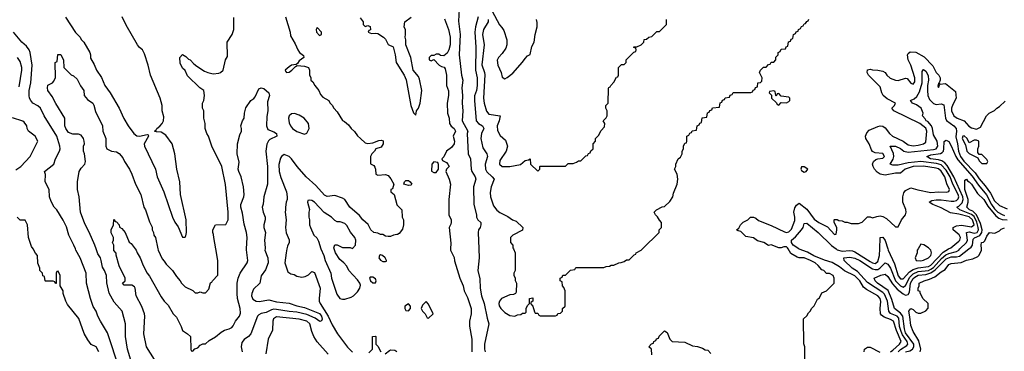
# Model space of a CAD drawing. Header units: inches. Extents: x 2671394 to 2765652, y 830470 to 955458.
# Tile 197 of 256: x 2687026 to 2694788, y 919194 to 921807. Entities that reach past the tile are written whole.
import ezdxf

# ---------------------------------------------------------------- set-up
doc = ezdxf.new("R2010")
doc.units = ezdxf.units.IN
doc.header["$MEASUREMENT"] = 0
for name, color, linetype in [('C6981', 7, 'Continuous'), ('C6982', 7, 'Continuous'), ('C6991', 7, 'Continuous'), ('C6992', 7, 'Continuous')]:
    doc.layers.add(name, color=color, linetype=linetype)

msp = doc.modelspace()

# ---------------------------------------------------------------- linework, layer by layer
at = {"layer": 'C6981', "color": 2}
for points, elevation in [([(2687648.7, 919190), (2687630, 919228), (2687590, 919248), (2687562.7, 919282.7), (2687534.8, 919334.8), (2687492.1, 919452.1), (2687403.2, 919563.2), (2687388.7, 919590), (2687368, 919650), (2687368, 919670), (2687346, 919710), (2687346, 919790), (2687330, 919826), (2687318, 919822), (2687314, 919810), (2687312.7, 919727.3), (2687307.3, 919727.3), (2687302, 919742), (2687290, 919746), (2687230, 919746), (2687226, 919750), (2687222, 919782), (2687207.3, 919787.3), (2687206, 919810), (2687186, 919830), (2687186, 919850), (2687168.4, 919888.4), (2687166, 919950), (2687150, 919966), (2687131.3, 920000)], 22), ([(2687813.1, 919053.1), (2687718.9, 919338.9), (2687662, 919430), (2687642, 919470), (2687629.1, 919509.1), (2687606.3, 919546.3), (2687584, 919610), (2687554, 919730), (2687549, 919810), (2687504, 919930), (2687469, 919990), (2687465.3, 920000)], 18), ([(2687937.2, 919010), (2687877, 919210), (2687859.5, 919310), (2687859, 919410), (2687834, 919510), (2687770, 919582), (2687732.7, 919652.7), (2687713.4, 919733.4), (2687709.3, 919790), (2687694.5, 919830), (2687678, 919858), (2687669.4, 919910), (2687662, 919930), (2687641.1, 919961.1), (2687628.3, 920000)], 14), ([(2688090, 919128), (2688025.2, 919230), (2688004, 919330), (2688012.7, 919470), (2688009.3, 919490), (2687990, 919548), (2687944, 919630), (2687936, 919690), (2687930, 919702), (2687910, 919715.3), (2687850, 919715.3), (2687835.3, 919730), (2687858, 919750), (2687858, 919770), (2687810, 919866), (2687787.3, 919952.7), (2687787.3, 919967.3), (2687768.9, 919988.9), (2687768.6, 920000)], 10), ([(2687937, 920000), (2687944.7, 919990), (2687951.3, 919970), (2687976, 919930), (2687998.8, 919870), (2688030.6, 919810.6), (2688050, 919784.7), (2688142.5, 919622.5), (2688164.7, 919590), (2688196.8, 919556.8), (2688236, 919490), (2688262, 919462), (2688298.8, 919390), (2688310, 919358), (2688350, 919332), (2688372, 919310), (2688374, 919210), (2688378, 919198), (2688390, 919194), (2688407.3, 919212.7), (2688430, 919222), (2688450, 919242), (2688470, 919252), (2688490, 919252), (2688520.2, 919279.8), (2688570, 919307.7), (2688614.9, 919345.1), (2688640.8, 919359.2), (2688677.2, 919370), (2688697.5, 919382.5), (2688710, 919394), (2688728.5, 919431.5), (2688758, 919470), (2688765.9, 919494.1), (2688763.9, 919530), (2688742.7, 919610), (2688739.2, 919650), (2688740.4, 919730), (2688747.3, 919770), (2688765.1, 919810), (2688818.5, 919890), (2688825.1, 919910), (2688813.4, 919993.4), (2688813.8, 920000)], 10), ([(2688116, 920000), (2688118, 919990), (2688150, 919922), (2688165.4, 919905.4), (2688179.6, 919879.6), (2688232, 919830), (2688262, 919782), (2688292, 919750), (2688302, 919730), (2688330, 919702), (2688390, 919674), (2688410, 919654), (2688430, 919654), (2688450, 919662), (2688470, 919654), (2688490, 919654), (2688516.4, 919683.6), (2688530, 919734), (2688542, 919738), (2688546, 919750), (2688587.3, 919792.7), (2688588, 919910), (2688571.7, 920000)], 14), ([(2688960, 920000), (2688958, 919990), (2688982, 919930), (2688984, 919890), (2688964.5, 919835.5), (2688930, 919788), (2688918, 919730), (2688870, 919682.7), (2688854.9, 919650), (2688853.4, 919630), (2688864.3, 919604.3), (2688890, 919588.8), (2688913.4, 919586.6), (2688990, 919599.5), (2689050, 919583.1), (2689150, 919571.8), (2689210, 919552), (2689270, 919538.7), (2689390, 919492.2), (2689405.5, 919470), (2689410, 919446), (2689406, 919434), (2689391.1, 919428.9), (2689355.2, 919455.2), (2689290, 919483.1), (2689210, 919501.1), (2689150, 919506.2), (2689050, 919523.5), (2689030, 919524.5), (2689010, 919519.2), (2688970, 919498.3), (2688928.9, 919491.1), (2688910, 919480.9), (2688900.5, 919470), (2688848.2, 919330), (2688830.2, 919309.8), (2688794.4, 919285.6), (2688777.3, 919262.7), (2688772.7, 919230), (2688780.5, 919190)], 10), ([(2689132.9, 920000), (2689126, 919970), (2689116, 919890), (2689141, 919821), (2689163.6, 919803.6), (2689190, 919798), (2689210, 919786), (2689250, 919778.8), (2689276, 919784), (2689303.1, 919796.9), (2689330, 919822), (2689350, 919814), (2689396, 919690), (2689387.3, 919610), (2689387.3, 919590), (2689395.5, 919570), (2689458.7, 919470), (2689490, 919401), (2689530.6, 919330), (2689610, 919224.9), (2689650, 919188)], 14), ([(2689400.5, 920000), (2689424, 919950), (2689434, 919910), (2689479.1, 919810), (2689484.9, 919770), (2689524.9, 919644.9), (2689550, 919611), (2689570, 919604), (2689590, 919604), (2689640.2, 919619.8), (2689658, 919630), (2689690, 919662), (2689708.7, 919690), (2689713.6, 919713.6), (2689708.7, 919730), (2689690, 919758), (2689622, 919830), (2689604, 919864), (2689582, 919890), (2689550, 919918), (2689515.3, 919970), (2689505.3, 920000)], 18), ([(2689459, 919170), (2689370, 919268.7), (2689345.2, 919310), (2689329, 919350), (2689313.2, 919410), (2689288.7, 919430), (2689230, 919447.3), (2689050, 919466), (2689027.3, 919450), (2689020.7, 919430), (2689019.9, 919360.1), (2688984, 919290), (2688966.4, 919173.6)], 14), ([(2689778.6, 919181.4), (2689808.4, 919211.6), (2689808, 919310), (2689830, 919314), (2689834, 919310), (2689834, 919250), (2689850, 919234), (2689874, 919190)], 14), ([(2689907.3, 919172.7), (2689940.2, 919199.8), (2689950, 919204.7), (2689983.6, 919203.6), (2690000, 919193.1)], 14)]:
    msp.add_lwpolyline(points, dxfattribs=dict(at, elevation=elevation))
at = {"layer": 'C6981', "color": 2, "elevation": 18}
for points in [[(2689870, 919953.2), (2689862, 919950), (2689858, 919930), (2689870, 919912), (2689890, 919902), (2689910, 919902), (2689916.4, 919903.6), (2689918, 919910), (2689908, 919930), (2689886, 919950)], [(2689810, 919778), (2689790, 919778), (2689784.7, 919770), (2689792, 919750), (2689810, 919732), (2689830, 919734), (2689835.3, 919750), (2689830, 919766)]]:
    msp.add_lwpolyline(points, close=True, dxfattribs=at)
at = {"layer": 'C6982', "color": 2}
for points, elevation in [([(2687386.4, 921826.4), (2687466.4, 921706.4), (2687502, 921670), (2687511.1, 921651.1), (2687531.3, 921630), (2687578, 921550), (2687584.7, 921530), (2687583.6, 921503.6), (2687614.4, 921454.4), (2687631, 921410), (2687670, 921351.3), (2687697.3, 921290), (2687738.8, 921230), (2687810.8, 921110), (2687847.9, 921027.9), (2687881, 920970), (2687926, 920910), (2687950, 920893), (2687970.4, 920890.4), (2688030, 920902.8), (2688039.8, 920899.8), (2688042.8, 920890), (2688006.8, 920830), (2688010.7, 920810.7), (2688096, 920630), (2688111, 920570), (2688162.8, 920450), (2688230, 920252), (2688250, 920212), (2688275.3, 920175.3), (2688310, 920094), (2688330, 920094), (2688336.4, 920103.6), (2688342, 920130), (2688337.2, 920230), (2688294, 920430), (2688289, 920530), (2688264, 920630), (2688249, 920750), (2688229, 920830), (2688177.5, 920897.5), (2688140.9, 920920.9), (2688104.1, 920924.1), (2688088.7, 920930), (2688101.2, 920938.8), (2688106, 920950), (2688131.9, 920968.1), (2688149.2, 920990), (2688159, 921010), (2688163.1, 921043.1), (2688148.7, 921090), (2688148.7, 921130), (2688134, 921190), (2688058, 921370), (2688039.6, 921450), (2688010, 921538), (2687994, 921570), (2687970, 921588.7), (2687954, 921610), (2687864.8, 921764.8), (2687834, 921830)], 18), ([(2688571.7, 920000), (2688555.3, 920090), (2688554.6, 920114.6), (2688548.7, 920130), (2688548.9, 920151.1), (2688568.4, 920191.6), (2688650, 920192), (2688669, 920230), (2688669.2, 920290), (2688649.1, 920509.1), (2688619, 920650), (2688542, 920810), (2688515.3, 920890), (2688502, 920910), (2688488.7, 920950), (2688488, 920990), (2688478, 921030), (2688478, 921090), (2688468, 921110), (2688468, 921150), (2688478, 921170), (2688482, 921210), (2688478, 921250), (2688446, 921270), (2688350, 921366), (2688330, 921406), (2688310, 921426), (2688290, 921466), (2688288, 921510), (2688310, 921534), (2688336.9, 921516.9), (2688356.9, 921496.9), (2688370, 921491.3), (2688398.8, 921458.8), (2688421.6, 921441.6), (2688482.8, 921402.8), (2688510, 921390.6), (2688550, 921382), (2688595.1, 921384.9), (2688609.3, 921390.7), (2688629.1, 921410.9), (2688649, 921490), (2688663.1, 921516.9), (2688662, 921630), (2688702, 921690), (2688715.3, 921730), (2688714.6, 921825.4)], 14), ([(2689120.7, 921830), (2689157.3, 921710), (2689161.4, 921681.4), (2689198, 921618), (2689218, 921570), (2689231.3, 921550), (2689264.7, 921524.7), (2689266, 921510), (2689230, 921482), (2689216.9, 921463.1), (2689204.7, 921455.3), (2689170, 921449), (2689150, 921437), (2689118.8, 921410), (2689120.7, 921400.7), (2689130, 921391.3), (2689150, 921394.8), (2689171.6, 921408.4), (2689200.2, 921439.8), (2689213.6, 921446.4), (2689270, 921442), (2689302, 921430), (2689311.3, 921410), (2689311.6, 921371.6), (2689322, 921350), (2689322, 921330), (2689336.9, 921316.9), (2689352, 921290), (2689384.7, 921250), (2689396.9, 921216.9), (2689416.9, 921196.9), (2689462, 921170), (2689471.6, 921151.6), (2689490, 921134), (2689502, 921110), (2689530, 921082), (2689570, 921012), (2689586, 921006), (2689619.1, 920979.1), (2689638, 920950), (2689666.4, 920926.4), (2689690, 920892), (2689712, 920870), (2689750, 920838), (2689770, 920831), (2689810, 920836), (2689856, 920856), (2689878, 920858), (2689892, 920852), (2689891.6, 920828.4), (2689876.9, 920803.1), (2689834, 920790), (2689822, 920770), (2689802, 920750), (2689791.6, 920728.4), (2689792, 920672), (2689816.9, 920656.9), (2689825.4, 920645.4), (2689831.6, 920628.4), (2689834, 920590), (2689850, 920582), (2689910, 920586.8), (2689930, 920578.8), (2689952.1, 920552.1), (2689976, 920510), (2689964.7, 920475.3), (2689952, 920468), (2689951.3, 920450), (2689978, 920430), (2689998, 920350), (2690000, 920348)], 14), ([(2689710, 921822), (2689734, 921790), (2689734, 921770), (2689750, 921754), (2689770, 921762), (2689790, 921754), (2689791.6, 921728.4), (2689778, 921722), (2689774, 921710), (2689799.6, 921699.6), (2689830, 921702), (2689850, 921698), (2689894, 921670), (2689910, 921654), (2689931.6, 921611.6), (2689970, 921594), (2689986, 921530), (2689994.8, 921470), (2690000, 921461.5)], 18), ([(2687465.3, 920000), (2687454, 920030), (2687414, 920110), (2687395.5, 920175.5), (2687370, 920228), (2687318, 920310), (2687298, 920330), (2687274.6, 920374.6), (2687262, 920410), (2687258, 920470), (2687228, 920530), (2687228.4, 920588.4), (2687222, 920610), (2687294, 920670), (2687309.2, 920710), (2687340.9, 920770), (2687344.5, 920790), (2687342, 920810), (2687318.9, 920890), (2687219.5, 921050), (2687189.6, 921109.6), (2687170, 921129.2), (2687129.2, 921150), (2687112.7, 921170), (2687103.7, 921190), (2687099.5, 921210), (2687102, 921250), (2687115.1, 921310), (2687124.7, 921450), (2687108.2, 921548.2), (2687100.7, 921570), (2687079.1, 921599.1), (2687043.7, 921630), (2686978.4, 921710)], 18), ([(2687021.5, 921278.5), (2687044, 921410), (2687044, 921430), (2687030, 921478), (2687009, 921510)], 22), ([(2687628.3, 920000), (2687618.4, 920030), (2687573, 920133), (2687538.4, 920198.4), (2687506.6, 920290), (2687496, 920410), (2687481.2, 920470), (2687481.2, 920530), (2687494, 920610), (2687510, 920638), (2687539, 920670), (2687545.2, 920690), (2687537.2, 920750), (2687528.7, 920771.3), (2687528, 920810), (2687538, 920830), (2687535.3, 920850), (2687528.7, 920870), (2687510, 920898), (2687490, 920904), (2687444.7, 920904.7), (2687410, 920918), (2687388.7, 920950), (2687382, 920970), (2687382, 921030), (2687310, 921148), (2687283.2, 921203.2), (2687249, 921250), (2687244, 921270), (2687249, 921291), (2687286, 921310), (2687296.4, 921323.6), (2687307.3, 921352.7), (2687306, 921470), (2687322, 921478), (2687327.3, 921532.7), (2687350, 921532), (2687372.7, 921487.3), (2687374, 921430), (2687431.6, 921371.6), (2687450, 921364.7), (2687479.8, 921339.8), (2687506.4, 921286.4), (2687531.3, 921250), (2687534, 921210), (2687559.6, 921179.6), (2687602, 921150), (2687610, 921134), (2687623.6, 921083.6), (2687678, 920970), (2687682, 920930), (2687704.7, 920870), (2687704.7, 920810), (2687712, 920790), (2687750, 920771), (2687790, 920764.7), (2687810, 920752), (2687839.8, 920719.8), (2687851.3, 920690), (2687891.3, 920630), (2687910.7, 920590.7), (2687938, 920510), (2687981, 920430), (2688006, 920330), (2688018, 920310), (2688050, 920214), (2688071.1, 920171.1), (2688071.6, 920151.6), (2688082, 920130), (2688084.7, 920110), (2688098, 920090), (2688116, 920000)], 14), ([(2688813.8, 920000), (2688818.4, 920090), (2688814.5, 920130), (2688795.6, 920195.6), (2688782.3, 920282.3), (2688769.7, 920330), (2688769.7, 920350.3), (2688794, 920410), (2688795.6, 920430), (2688789.5, 920489.5), (2688772.7, 920570), (2688753.2, 920610), (2688749.4, 920630), (2688755.5, 920684.5), (2688741.2, 920750), (2688742.7, 920830), (2688760.2, 920899.8), (2688775.3, 920930), (2688775.3, 920950), (2688769.1, 920970.9), (2688782, 921010), (2688795.3, 921030), (2688799, 921070), (2688810, 921112), (2688848, 921170), (2688872.9, 921187.1), (2688881.2, 921198.8), (2688910, 921262), (2688930, 921271), (2688950, 921264.7), (2688990, 921232), (2688996, 921210), (2688979.8, 921160.2), (2688982.8, 921090), (2688975.3, 921044.7), (2688971.3, 920970), (2688982.8, 920942.8), (2689030, 920924.7), (2689051.3, 920910), (2689054, 920890), (2688997.3, 920862.7), (2688987.3, 920852.7), (2688973.7, 920826.3), (2688966, 920770), (2688980.7, 920650), (2688980.7, 920510), (2688951.3, 920410), (2688946, 920354), (2688938, 920330), (2688946, 920290), (2688961, 920250), (2688961, 920230), (2688951.3, 920190), (2688951.3, 920170), (2688964.7, 920130), (2688956, 920070), (2688962, 920010), (2688960, 920000)], 10), ([(2686996.5, 920623.5), (2687035.3, 920650), (2687109, 920730), (2687168.7, 920850), (2687148.7, 920890), (2687095.3, 920930), (2687084, 920950), (2687082, 920970), (2687060.2, 921000.2), (2687050, 921008.7), (2686970, 921034)], 22), ([(2690000, 920114.5), (2689974, 920110), (2689950, 920098), (2689930, 920098), (2689910, 920102), (2689890, 920114), (2689870, 920114), (2689850, 920124), (2689818, 920130), (2689795.3, 920150), (2689773.2, 920193.2), (2689730, 920228.7), (2689704.7, 920264.7), (2689628.7, 920330), (2689588, 920390), (2689570, 920402), (2689510, 920422), (2689450, 920414), (2689430, 920424), (2689360.1, 920500.1), (2689283.7, 920570), (2689212.3, 920650), (2689169.6, 920709.6), (2689150, 920729.2), (2689110, 920744), (2689090.6, 920729.4), (2689083.4, 920716.6), (2689070, 920666), (2689070.7, 920610), (2689084.1, 920564.1), (2689130.7, 920450), (2689134.8, 920410), (2689134.8, 920390), (2689126.8, 920370), (2689120.7, 920330), (2689122.8, 920310), (2689118.8, 920290), (2689126, 920230), (2689121, 920170), (2689127.5, 920127.5), (2689151.1, 920071.1), (2689151.3, 920050), (2689138, 920022), (2689132.9, 920000)], 14), ([(2689505.3, 920000), (2689502, 920010), (2689510, 920034), (2689530, 920034), (2689570, 920011.3), (2689631.3, 920011.3), (2689650, 920004.7), (2689674, 920030), (2689675.3, 920070), (2689668.7, 920090), (2689632.9, 920132.9), (2689605.6, 920185.6), (2689590, 920202), (2689552.9, 920212.9), (2689530, 920214), (2689510, 920224), (2689484, 920250), (2689426.6, 920286.6), (2689350, 920368.7), (2689330, 920382), (2689314, 920386), (2689298, 920382), (2689294, 920370), (2689311, 920311), (2689306, 920290), (2689306, 920250), (2689311.3, 920230), (2689311, 920190), (2689317.3, 920170), (2689344, 920110), (2689367.7, 920087.7), (2689382, 920062), (2689400.3, 920000.3), (2689400.5, 920000)], 18), ([(2687131.3, 920000), (2687120.2, 920020.2), (2687095.3, 920090), (2687088, 920190), (2687070, 920226), (2687030, 920226), (2687006, 920250)], 22), ([(2687768.6, 920000), (2687768, 920030), (2687758, 920050), (2687766, 920070), (2687766, 920090), (2687748.4, 920128.4), (2687748, 920150), (2687766, 920190), (2687767.3, 920232.7), (2687774, 920230), (2687778, 920218), (2687790, 920214), (2687810.9, 920190.9), (2687812, 920172), (2687830, 920162), (2687858, 920130), (2687890, 920054), (2687903.6, 920043.6), (2687937, 920000)], 10)]:
    msp.add_lwpolyline(points, dxfattribs=dict(at, elevation=elevation))
for points, elevation in [([(2689370, 921746), (2689362, 921730), (2689364.7, 921710), (2689390, 921682), (2689406, 921690), (2689406, 921710)], 18), ([(2689192, 921068), (2689170, 921066), (2689151.6, 921048.4), (2689146, 921030), (2689150, 920994), (2689161, 920970), (2689176, 920950), (2689210, 920927.3), (2689270, 920904.7), (2689290, 920914), (2689308, 920950), (2689302, 920990), (2689268.7, 921030), (2689230, 921054)], 14)]:
    msp.add_lwpolyline(points, close=True, dxfattribs=dict(at, elevation=elevation))
at = {"layer": 'C6991', "color": 2}
for points, elevation in [([(2690422.6, 920000), (2690422, 919990), (2690450, 919934), (2690452.7, 919907.3), (2690496, 919770), (2690521, 919710), (2690531, 919670), (2690556.8, 919616.8), (2690584.7, 919530), (2690584.7, 919490), (2690571.3, 919430), (2690571.6, 919391.6), (2690590.8, 919290), (2690590.7, 919190.7)], 18), ([(2690645.4, 920000), (2690647.7, 919930), (2690638.4, 919830), (2690654.6, 919765.4), (2690655.5, 919690), (2690665.5, 919630), (2690686.8, 919570), (2690710, 919454), (2690724.7, 919410), (2690691.1, 919251.1), (2690691, 919210), (2690696, 919190)], 22), ([(2690918.5, 920000), (2690932, 919970), (2690932, 919830), (2690922, 919810), (2690922, 919790), (2690931.6, 919771.6), (2690932.7, 919752.7), (2690942, 919730), (2690939.6, 919660.4), (2690934, 919650), (2690919.6, 919640.4), (2690890, 919638), (2690824.7, 919610), (2690807.3, 919590), (2690804, 919570), (2690807.1, 919552.9), (2690818.8, 919530), (2690850, 919498.8), (2690890, 919476), (2690928.4, 919471.6), (2690950, 919482), (2690976.4, 919483.6), (2690990, 919494), (2691010, 919494), (2691018, 919502), (2691018, 919530), (2691030, 919554), (2691046, 919570), (2691046, 919610), (2691070, 919614), (2691071.1, 919588.9), (2691058, 919582), (2691054, 919570), (2691072, 919550), (2691083.6, 919503.6), (2691090, 919494), (2691110, 919494), (2691118, 919478), (2691130, 919474), (2691250, 919474), (2691262, 919478), (2691267.3, 919492.7), (2691290, 919494), (2691306, 919510), (2691306, 919530), (2691326, 919550), (2691326, 919670), (2691316.4, 919696.4), (2691306, 919710), (2691302, 919742), (2691286, 919750), (2691286, 919770), (2691302, 919778), (2691307.3, 919792.7), (2691330, 919794), (2691367.3, 919832.7), (2691402, 919838), (2691410, 919854), (2691630, 919854), (2691650, 919862), (2691676.4, 919863.6), (2691690, 919872), (2691710, 919872), (2691748.4, 919891.6), (2691767.3, 919892.7), (2691790, 919902), (2691810, 919914), (2691830, 919914), (2691870, 919954), (2691882, 919958), (2691886, 919970), (2691926, 919990), (2691936, 920000)], 26), ([(2693215.3, 919130), (2693215.3, 919230), (2693208.4, 919251.6), (2693206, 919450), (2693230, 919474), (2693243.1, 919496.9), (2693258, 919510), (2693270, 919534), (2693288.4, 919551.6), (2693316.4, 919603.6), (2693330, 919614), (2693350, 919654), (2693386, 919670), (2693446, 919730), (2693446, 919770), (2693438, 919790), (2693410, 919806), (2693387.3, 919807.3), (2693366, 919830), (2693350, 919835.3), (2693321.2, 919870), (2693297.2, 919890), (2693259, 919910), (2693210, 919929.3), (2693171.3, 919931.3), (2693156.3, 919936.3), (2693103.9, 919963.9), (2693084.9, 920000)], 22), ([(2693890, 919188.2), (2693910, 919202.4), (2693961.6, 919250), (2693974, 919270), (2693937, 919357), (2693913.3, 919430), (2693890, 919444.2), (2693841.7, 919461.7), (2693819.3, 919479.3), (2693813.2, 919490), (2693809, 919530), (2693815.1, 919584.9), (2693809.4, 919610), (2693790, 919631.2), (2693700.4, 919680.4), (2693678.6, 919698.6), (2693648.5, 919750), (2693610, 919788.5), (2693528.6, 919828.6), (2693490, 919858.7), (2693430, 919893.3), (2693370, 919912.8), (2693286.9, 919946.9), (2693235.7, 919975.7), (2693170, 919999.7), (2693169.5, 920000)], 18), ([(2693461.8, 920000), (2693470, 919993.8), (2693510, 919983.9), (2693570, 919988.9), (2693590, 919985.7), (2693610, 919978), (2693730, 919900.8), (2693750, 919890.3), (2693770, 919886.5), (2693790, 919900.5), (2693803.9, 919950), (2693805.9, 920000)], 18), ([(2693950.9, 919190), (2693970, 919208.1), (2694019.8, 919240.2), (2694026.9, 919250), (2694023.5, 919270), (2693984.5, 919324.5), (2693973.7, 919350), (2693962.9, 919390), (2693955.3, 919455.3), (2693942.4, 919470), (2693891.4, 919491.4), (2693877.2, 919510), (2693866.8, 919590), (2693843.2, 919643.2), (2693830, 919656.4), (2693710, 919735.4), (2693630, 919822.6), (2693589.6, 919850), (2693526, 919910), (2693522, 919930), (2693570, 919934.6), (2693610, 919928.9), (2693648.4, 919910), (2693750, 919843.6), (2693770, 919837.3), (2693790, 919839.6), (2693807.6, 919850), (2693850, 919890.6), (2693870, 919879.3), (2693890.1, 919850.1), (2693930.2, 919750), (2693970, 919709.1), (2693990, 919700.3), (2694010, 919712.4), (2694042.8, 919777.2), (2694070, 919805), (2694110, 919821.9), (2694189.2, 919830), (2694210, 919840.1), (2694230, 919855.2), (2694294, 919926), (2694326.4, 919953.6), (2694350, 919965.5), (2694410, 919980.8), (2694430, 919991.7), (2694438.4, 920000)], 14), ([(2694009.6, 919190), (2694042, 919198), (2694065.1, 919210), (2694075.6, 919230), (2694073.8, 919250), (2694010, 919338.7), (2694001.1, 919370), (2693987, 919470), (2693970, 919494.7), (2693922.4, 919530), (2693901.7, 919601.7), (2693871.9, 919671.9), (2693787.6, 919730), (2693769.5, 919750), (2693761.2, 919770), (2693813.4, 919793.4), (2693850, 919802), (2693870, 919782), (2693905.3, 919725.3), (2693944.1, 919684.1), (2693990, 919647.4), (2694010, 919637.4), (2694030, 919640.4), (2694039.8, 919660.2), (2694049.1, 919730), (2694070, 919767.6), (2694082.1, 919777.9), (2694110, 919793.1), (2694170, 919799), (2694210, 919811.6), (2694244.1, 919835.9), (2694330, 919923.5), (2694370, 919939.3), (2694410, 919939.2), (2694435.3, 919944.7), (2694508.3, 920000)], 10), ([(2693869.3, 920000), (2693872.2, 919990), (2693923, 919883), (2693950, 919788.2), (2693970, 919764.9), (2693990, 919764.4), (2694039.7, 919820.3), (2694070, 919839.7), (2694109.1, 919850.9), (2694190, 919862.6), (2694210, 919873.8), (2694304.8, 919975.2), (2694348.8, 920000)], 18), ([(2694125.1, 919190), (2694129.6, 919210), (2694115.3, 919275.3), (2694069.2, 919350), (2694050, 919398), (2694044.5, 919464.5), (2694035.3, 919510), (2694050, 919531.3), (2694070, 919522), (2694090, 919502), (2694110, 919494), (2694130, 919494), (2694168.4, 919511.6), (2694187.3, 919532.7), (2694188, 919570), (2694146, 919610), (2694126, 919654), (2694126, 919666), (2694108.7, 919670), (2694108, 919690), (2694118, 919710), (2694118, 919730), (2694155.3, 919750), (2694198, 919762), (2694239.7, 919780.3), (2694290, 919820.7), (2694320.9, 919839.1), (2694350, 919878.8), (2694370, 919886.8), (2694446.6, 919893.4), (2694490, 919912.7), (2694538.6, 919921.4), (2694579.3, 919940.7), (2694589.3, 919950.7), (2694609, 919990), (2694608.2, 920000)], 6), ([(2694107.8, 920000), (2694102, 919990), (2694102, 919970), (2694084.7, 919930), (2694094, 919910), (2694130, 919907.7), (2694150, 919911.3), (2694190, 919931.3), (2694208.7, 919950), (2694215.3, 919970), (2694208, 919990), (2694198, 920000)], 22), ([(2692010, 919166), (2692006, 919210), (2691986, 919230), (2692007.3, 919252.7), (2692022, 919258), (2692026, 919270), (2692042, 919278), (2692047.3, 919292.7), (2692062, 919298), (2692067.3, 919312.7), (2692110, 919354), (2692130, 919342), (2692151, 919290), (2692170, 919271), (2692270, 919266), (2692330, 919238), (2692370, 919232), (2692410, 919218), (2692430, 919204.7), (2692450, 919202), (2692475.3, 919175.3)], 22), ([(2693682.7, 919190), (2693686, 919210), (2693710, 919226.8), (2693730, 919227.3), (2693807.2, 919187.2)], 18)]:
    msp.add_lwpolyline(points, dxfattribs=dict(at, elevation=elevation))
at = {"layer": 'C6991', "color": 2, "elevation": 18}
for points in [[(2690090, 919568), (2690062, 919550), (2690062, 919530), (2690070, 919514), (2690090, 919512), (2690108, 919530), (2690108, 919550)], [(2690230, 919586), (2690202, 919558), (2690192, 919530), (2690202, 919510), (2690222, 919490), (2690238, 919458), (2690250, 919454), (2690286, 919490), (2690250, 919566)]]:
    msp.add_lwpolyline(points, close=True, dxfattribs=at)
at = {"layer": 'C6992', "color": 2}
for points, elevation in [([(2690490.5, 921890.5), (2690484.1, 921795.9), (2690498, 921690), (2690490.5, 921530.5), (2690508.2, 921370), (2690519.1, 921330), (2690510.7, 921270), (2690517.3, 921210), (2690513.4, 921150), (2690520.5, 921090), (2690514, 921010), (2690558.8, 920930), (2690554.8, 920910), (2690562, 920750), (2690579.1, 920710), (2690584, 920630), (2690590.5, 920610.5), (2690617.3, 920570), (2690620.7, 920550), (2690604, 920490), (2690606.8, 920350), (2690626, 920270), (2690626, 920250), (2690638, 920230), (2690661, 920210), (2690661, 920190), (2690656, 920170), (2690642.8, 920150), (2690641, 920130), (2690645.4, 920000)], 22), ([(2690000, 921461.5), (2690056, 921370), (2690073.4, 921333.4), (2690110, 921132), (2690130, 921074), (2690150, 921054), (2690155.3, 921090), (2690170, 921111.3), (2690183.7, 921150), (2690196, 921250), (2690179.1, 921339.1), (2690170, 921359), (2690129, 921410), (2690109.2, 921510), (2690069, 921610), (2690069, 921650), (2690064, 921670), (2690068.7, 921690), (2690068.4, 921728.4), (2690058, 921750), (2690062, 921790), (2690112.3, 921827.7)], 18), ([(2690375.3, 921815.3), (2690407.7, 921730), (2690420.5, 921670), (2690418.4, 921610), (2690410, 921568.7), (2690395.9, 921544.1), (2690370, 921522), (2690344, 921524), (2690330, 921535.3), (2690310, 921535.3), (2690290, 921526), (2690270, 921526), (2690254, 921510), (2690254, 921490), (2690270, 921482), (2690290, 921494), (2690332, 921450), (2690350, 921438), (2690372, 921432), (2690379.6, 921419.6), (2690390.9, 921369.1), (2690391, 921290), (2690406.8, 921246.8), (2690406.8, 921210), (2690394.8, 921150), (2690398.8, 921070), (2690410.7, 921030), (2690414.8, 920990), (2690428.2, 920968.2), (2690450.6, 920950), (2690460.7, 920930), (2690442.8, 920890), (2690453, 920850), (2690450, 920828.7), (2690430, 920799), (2690392, 920770), (2690370, 920726), (2690354, 920710), (2690358, 920698), (2690390, 920682), (2690402, 920670), (2690412, 920650), (2690391.1, 920628.9), (2690384.7, 920610), (2690411.3, 920550), (2690422, 920510), (2690408, 920390), (2690410.3, 920270), (2690426.4, 920230), (2690428.2, 920210), (2690425.5, 920194.5), (2690411, 920170), (2690425.4, 920045.4), (2690422.6, 920000)], 18), ([(2690640.5, 921830), (2690618.4, 921750), (2690615.3, 921710), (2690621.6, 921590), (2690618.7, 921410), (2690632, 921350), (2690633.1, 921290), (2690628.4, 921250), (2690612, 921208), (2690610.3, 921170), (2690624.4, 921010), (2690642, 920990), (2690674.8, 920970), (2690683.8, 920950), (2690665.3, 920910), (2690660.4, 920870), (2690678.3, 920798.3), (2690707.7, 920750), (2690713, 920730), (2690696.3, 920670), (2690698, 920630), (2690708.9, 920608.9), (2690750.8, 920570), (2690766, 920550), (2690742.8, 920490), (2690734.4, 920445.6), (2690737.3, 920410), (2690761.1, 920341.1), (2690786.2, 920306.2), (2690810, 920286.8), (2690875.3, 920255.3), (2690911.1, 920231.1), (2690939.8, 920219.8), (2690992, 920170), (2690990, 920148), (2690914, 920110), (2690894, 920090), (2690894, 920050), (2690914, 920030), (2690914, 920010), (2690918.5, 920000)], 26), ([(2690720.3, 921810), (2690718.7, 921790), (2690681.3, 921730), (2690675.3, 921690), (2690688.8, 921610), (2690670.4, 921450.4), (2690690.3, 921390.3), (2690691.9, 921371.9), (2690682, 921190), (2690687, 921150), (2690706.2, 921086.2), (2690723.8, 921063.8), (2690814, 921050), (2690805.5, 921010), (2690790.7, 920970), (2690793.7, 920933.7), (2690814.4, 920894.4), (2690856.8, 920856.8), (2690871, 920810), (2690861, 920770), (2690810, 920698), (2690807.5, 920667.5), (2690830, 920651.3), (2690890, 920651), (2690972.9, 920667.1), (2691010, 920698), (2691038, 920702), (2691050, 920712), (2691054, 920670), (2691110, 920614), (2691126, 920630), (2691126, 920650), (2691130, 920654), (2691330, 920654), (2691350, 920674), (2691390, 920674), (2691416.4, 920683.6), (2691430, 920694), (2691450, 920694), (2691490, 920734), (2691502, 920738), (2691510, 920754), (2691522, 920758), (2691527.3, 920772.7), (2691546, 920790), (2691546, 920830), (2691566, 920850), (2691566, 920870), (2691590, 920894), (2691610, 920934), (2691636.4, 920963.6), (2691638, 920990), (2691626, 921010), (2691650, 921034), (2691658, 921050), (2691658, 921090), (2691648, 921110), (2691648, 921130), (2691666, 921150), (2691667.3, 921267.3), (2691670, 921274), (2691682, 921278), (2691686, 921290), (2691710, 921314), (2691730, 921354), (2691742, 921358), (2691746, 921370), (2691746, 921430), (2691770, 921454), (2691790, 921454), (2691806, 921470), (2691806, 921490), (2691867.3, 921552.7), (2691882, 921558), (2691886, 921570), (2691882, 921582), (2691867.3, 921587.3), (2691867.3, 921592.7), (2691890, 921594), (2691926, 921610), (2691946, 921630), (2691948.7, 921651.3), (2691967.3, 921652.7), (2691986, 921670), (2692010, 921674), (2692050, 921714), (2692070, 921714), (2692126, 921770), (2692126, 921810)], 30), ([(2690750, 921874.8), (2690807.9, 921767.9), (2690827.1, 921747.1), (2690841.4, 921721.4), (2690867.3, 921650), (2690866.8, 921610), (2690857.5, 921582.5), (2690830, 921542), (2690801, 921510), (2690790.9, 921489.1), (2690794.8, 921450), (2690821, 921390), (2690830, 921354), (2690850, 921342), (2690870, 921352), (2690912.9, 921387.1), (2690990, 921472), (2691010, 921502), (2691030, 921522), (2691050, 921534), (2691063.2, 921596.8), (2691082, 921630), (2691088.7, 921690), (2691105.2, 921750), (2691104.7, 921784.7), (2691099, 921810)], 34), ([(2691936, 920000), (2692066, 920130), (2692066, 920150), (2692086, 920170), (2692086, 920210), (2692070, 920226), (2692054.6, 920254.6), (2692038, 920270), (2692028.4, 920291.6), (2692046, 920310), (2692090, 920332), (2692110, 920334), (2692150, 920374), (2692175.3, 920410), (2692181.2, 920438.8), (2692208.7, 920510), (2692215.3, 920550), (2692208, 920590), (2692189.1, 920629.1), (2692198, 920650), (2692198, 920670), (2692218, 920710), (2692235.3, 920724.7), (2692248, 920750), (2692248.7, 920770), (2692258, 920790), (2692258, 920810), (2692270, 920834), (2692282, 920838), (2692286, 920850), (2692286, 920890), (2692302, 920898), (2692310, 920914), (2692322, 920918), (2692327.3, 920932.7), (2692362, 920938), (2692366, 920970), (2692382, 920978), (2692387.3, 920992.7), (2692402, 920998), (2692407.3, 921032.7), (2692442, 921038), (2692447.3, 921072.7), (2692462, 921078), (2692467.3, 921092.7), (2692482, 921098), (2692487.3, 921112.7), (2692542, 921118), (2692547.3, 921152.7), (2692562, 921158), (2692567.3, 921172.7), (2692582, 921178), (2692587.3, 921192.7), (2692622, 921198), (2692627.3, 921212.7), (2692642, 921218), (2692650, 921234), (2692790, 921234), (2692802, 921238), (2692807.3, 921252.7), (2692822, 921258), (2692827.3, 921272.7), (2692842, 921278), (2692846, 921310), (2692867.3, 921312.7), (2692876.4, 921323.6), (2692878, 921350), (2692858, 921390), (2692866, 921410), (2692890, 921434), (2692910, 921434), (2692930, 921454), (2692942, 921458), (2692950, 921474), (2692970, 921474), (2692986, 921490), (2692987.3, 921512.7), (2693006, 921530), (2693006, 921550), (2693022, 921558), (2693030, 921574), (2693062, 921578), (2693067.3, 921592.7), (2693082, 921598), (2693087.3, 921632.7), (2693102, 921638), (2693107.3, 921652.7), (2693122, 921658), (2693126, 921690), (2693142, 921698), (2693147.3, 921712.7), (2693162, 921718), (2693166, 921730), (2693182, 921738), (2693190, 921754), (2693202, 921758), (2693210, 921774), (2693222, 921778), (2693230, 921794), (2693242, 921798), (2693247.3, 921812.7)], 26), ([(2693084.9, 920000), (2693079.6, 920010), (2693070, 920016.4), (2693050, 920018.3), (2693030, 920009.3), (2693010, 920009), (2692950, 920034), (2692928.4, 920028.4), (2692892.5, 920052.5), (2692843.2, 920063.2), (2692810, 920088.7), (2692750, 920099), (2692710, 920138), (2692690, 920142), (2692678, 920150), (2692695.3, 920164.7), (2692708, 920190), (2692728.9, 920211.1), (2692766, 920230), (2692786, 920250), (2692810, 920252), (2692830, 920242), (2692850, 920224.7), (2692950, 920186), (2693056.3, 920136.3), (2693070, 920130.7), (2693090, 920136.3), (2693110, 920157.3), (2693135.8, 920224.2), (2693136.4, 920250), (2693129.6, 920290.4), (2693136.6, 920323.4), (2693150, 920344.7), (2693170, 920362), (2693230, 920314.8), (2693290, 920234.8), (2693324.7, 920210), (2693394, 920174), (2693450, 920114), (2693462, 920118), (2693468, 920150), (2693468, 920170), (2693446, 920210), (2693446, 920230), (2693450, 920232), (2693470, 920232), (2693483.6, 920223.6), (2693510, 920222), (2693530, 920211.3), (2693550, 920211.3), (2693582, 920202), (2693639, 920201), (2693668.4, 920211.6), (2693710, 920254), (2693730, 920254), (2693750, 920244.7), (2693783.1, 920256.9), (2693810, 920261), (2693830, 920256), (2693859.9, 920239.9), (2693930, 920174), (2693950, 920174), (2693978, 920230), (2694008.7, 920270), (2694014, 920290), (2694012.5, 920312.5), (2693989, 920370), (2693989, 920411), (2693996.4, 920443.6), (2694010, 920462), (2694050, 920482), (2694105.8, 920465.8), (2694210, 920445.3), (2694270, 920450.7), (2694332.3, 920447.7), (2694350, 920452), (2694355.1, 920470), (2694334.9, 920514.9), (2694318.4, 920570), (2694290, 920613.6), (2694270, 920631.1), (2694250, 920637.4), (2694150, 920652.8), (2694070, 920649.6), (2694007.3, 920630), (2693970, 920599), (2693930, 920598), (2693850, 920580.9), (2693810, 920589.3), (2693786.2, 920606.2), (2693766, 920630), (2693753.2, 920650), (2693749, 920670), (2693758, 920690), (2693774.6, 920705.4), (2693790, 920712), (2693830, 920716), (2693844, 920730), (2693830, 920751.8), (2693770, 920759), (2693750, 920768.7), (2693741.5, 920781.5), (2693722.7, 920830), (2693697.2, 920870), (2693693.2, 920890), (2693703.2, 920916.8), (2693723.2, 920936.8), (2693790, 920966.8), (2693810, 920970.8), (2693830, 920967.3), (2693850, 920954), (2693883, 920910), (2693907.3, 920890), (2693990.3, 920850.3), (2694030, 920820.5), (2694070, 920814.4), (2694110, 920818.4), (2694150, 920828.5), (2694170, 920842.8), (2694176.9, 920930), (2694170, 920953.3), (2694122.9, 920990), (2693917.2, 921090), (2693901.2, 921110), (2693922, 921130), (2693929.2, 921150), (2693864.8, 921184.8), (2693832, 921210), (2693822, 921230), (2693810, 921278), (2693718, 921370), (2693708, 921390), (2693708.9, 921411.1), (2693730, 921418), (2693750, 921411.3), (2693790.9, 921410.9), (2693830, 921401), (2693850, 921391.3), (2693862.8, 921370), (2693887, 921347), (2693930, 921330.7), (2693950, 921327.7), (2694010, 921346.8), (2694022.8, 921342.8), (2694050, 921306.8), (2694070, 921298), (2694082.7, 921317.3), (2694083.7, 921350), (2694050, 921448.7), (2694029.2, 921490), (2694024, 921530), (2694030, 921542), (2694045.6, 921554.4), (2694090, 921550.7), (2694155.1, 921515.1), (2694224.7, 921444.7), (2694250, 921392), (2694272, 921370), (2694282, 921350), (2694282, 921330), (2694274, 921310), (2694278, 921302), (2694270, 921306), (2694263.6, 921283.6), (2694270, 921274), (2694280.4, 921299.6), (2694323.6, 921303.6), (2694402, 921242), (2694407.3, 921190), (2694381.2, 921138.8), (2694372.4, 921110), (2694372.4, 921090), (2694389.2, 921049.2), (2694416, 921030), (2694471.3, 921010), (2694508.2, 920968.2), (2694530, 920954.8), (2694570, 920944.7), (2694600.4, 920959.6), (2694648, 921050), (2694668.9, 921071.1), (2694710, 921092), (2694729.1, 921110.9), (2694750, 921122), (2694794.6, 921165.4)], 22), ([(2694348.8, 920000), (2694366.6, 920010), (2694430, 920060.5), (2694438.4, 920070), (2694442.9, 920090), (2694431.7, 920111.7), (2694385.2, 920150), (2694385.2, 920170), (2694410, 920183.1), (2694450, 920189), (2694530, 920175.3), (2694549.6, 920190), (2694536.5, 920230), (2694510, 920252.8), (2694430, 920273.6), (2694364.2, 920284.2), (2694290, 920323.9), (2694224, 920350), (2694195.3, 920370), (2694217.5, 920382.5), (2694251.5, 920388.5), (2694291.3, 920388.7), (2694370, 920377.2), (2694390, 920378.2), (2694410, 920382), (2694425.3, 920394.7), (2694429.8, 920410), (2694423.7, 920430), (2694382.6, 920510), (2694362.4, 920570), (2694330, 920621.2), (2694290, 920662.3), (2694254.7, 920674.7), (2694130, 920689), (2694030, 920679.1), (2693950, 920659.8), (2693910, 920660.7), (2693889.4, 920670), (2693911.8, 920708.2), (2693917.6, 920730), (2693913.8, 920753.8), (2693889.3, 920810.7), (2693930, 920810.3), (2693970, 920792.2), (2693996.3, 920770), (2694030, 920763.2), (2694230, 920783.9), (2694250, 920790.4), (2694263.5, 920810), (2694259.7, 920850), (2694230, 920901.2), (2694222.3, 920950), (2694214.7, 920970), (2694184, 921004), (2694173.2, 921010), (2694165.4, 921025.4), (2694142, 921050), (2694149.3, 921070), (2694131.8, 921110), (2694096.1, 921136.1), (2694064, 921150), (2694048.7, 921170), (2694076.2, 921183.8), (2694098.6, 921201.4), (2694120.1, 921239.9), (2694139.7, 921310), (2694141.5, 921398.5), (2694147.2, 921412.8), (2694150, 921414), (2694170, 921401), (2694187.5, 921367.5), (2694190.3, 921330), (2694183.1, 921290), (2694183.1, 921250), (2694185.7, 921210), (2694199.4, 921179.4), (2694230, 921146.4), (2694250, 921139.3), (2694290, 921144), (2694310, 921136), (2694324.9, 921030), (2694332.3, 921012.3), (2694390, 920970.4), (2694408.4, 920950), (2694410.3, 920930), (2694404.6, 920884.6), (2694418, 920830), (2694426, 920770), (2694442, 920730), (2694470, 920691.6), (2694559.4, 920599.4), (2694590, 920552.2), (2694637.6, 920497.6), (2694679.2, 920439.2), (2694710, 920380.5), (2694750, 920341.6), (2694810, 920315.5)], 18), ([(2694438.4, 920000), (2694490, 920050.6), (2694497.2, 920070), (2694489.7, 920130.3), (2694510, 920134), (2694550, 920125), (2694573.1, 920130), (2694583.7, 920150), (2694583.2, 920170), (2694571.2, 920211.2), (2694550, 920255), (2694530, 920271.9), (2694436.2, 920310), (2694414, 920330), (2694430, 920337.1), (2694456.4, 920363.6), (2694462.6, 920390), (2694459.9, 920410), (2694390.8, 920570), (2694337.5, 920657.5), (2694319.2, 920679.2), (2694296, 920696), (2694270, 920703.5), (2694206, 920710), (2694176, 920730), (2694210, 920742.6), (2694286.2, 920753.8), (2694299.3, 920760.7), (2694308.3, 920771.7), (2694311.4, 920788.6), (2694313.2, 920846.8), (2694323.7, 920856.3), (2694330, 920858.8), (2694350, 920846.8), (2694370, 920814), (2694405.2, 920730), (2694421.6, 920701.6), (2694535.3, 920575.3), (2694584.2, 920504.2), (2694646.4, 920426.4), (2694686.8, 920350), (2694710, 920317.3), (2694737.4, 920290), (2694770, 920271.4), (2694790, 920264.2)], 14), ([(2694508.3, 920000), (2694526.3, 920013.7), (2694536.9, 920030), (2694543.7, 920076.3), (2694552.9, 920087.1), (2694594.5, 920105.5), (2694609.8, 920130), (2694612.2, 920150), (2694599.8, 920199.8), (2694568.6, 920268.6), (2694538.9, 920298.9), (2694512.3, 920310), (2694493.3, 920330), (2694503.1, 920370), (2694502.6, 920390), (2694477, 920470), (2694478, 920542), (2694490, 920550.7), (2694496.8, 920536.8), (2694510, 920530.6), (2694530, 920510.5), (2694577.2, 920437.2), (2694626, 920390), (2694656.9, 920336.9), (2694721, 920261), (2694744, 920244), (2694771.6, 920231.6), (2694810, 920229.2)], 10), ([(2690000, 920348), (2690038, 920310), (2690042, 920250), (2690051.3, 920230), (2690051.1, 920191.1), (2690042.8, 920157.2), (2690016.9, 920123.1), (2690004.7, 920115.3), (2690000, 920114.5)], 14), ([(2693169.5, 920000), (2693123.6, 920030), (2693109.6, 920050), (2693109.6, 920070), (2693143.1, 920096.9), (2693189.7, 920150.3), (2693202, 920170), (2693210, 920202), (2693230, 920204), (2693320.5, 920130), (2693426.6, 920026.6), (2693461.8, 920000)], 18), ([(2694608.2, 920000), (2694606, 920030), (2694609.2, 920050), (2694625.2, 920054.8), (2694634.6, 920065.4), (2694650, 920102), (2694670, 920131.3), (2694714.6, 920125.4), (2694750, 920142), (2694764, 920156), (2694790, 920166)], 6), ([(2693805.9, 920000), (2693809.4, 920090.6), (2693830, 920092), (2693850, 920066), (2693869.3, 920000)], 18), ([(2694198, 920000), (2694190, 920008), (2694152.9, 920032.9), (2694130, 920038), (2694107.8, 920000)], 22)]:
    msp.add_lwpolyline(points, dxfattribs=dict(at, elevation=elevation))
for points, elevation in [([(2692970, 921246), (2692938, 921242), (2692934, 921230), (2692952.7, 921212.7), (2692954, 921190), (2692992.7, 921152.7), (2692998, 921138), (2693010, 921134), (2693030, 921154), (2693070, 921152), (2693090, 921162), (2693098, 921170), (2693098, 921190), (2693090, 921198), (2693030, 921206), (2693010, 921226), (2692998, 921222), (2692990, 921206), (2692986, 921210), (2692982, 921242)], 26), ([(2694471.6, 920891.6), (2694462, 920890), (2694454.8, 920870), (2694482, 920822), (2694492, 920770), (2694510, 920752), (2694578, 920718), (2694590, 920694), (2694610, 920674), (2694650, 920674), (2694658, 920690), (2694650, 920706), (2694610, 920746), (2694590, 920746), (2694580.4, 920760.4), (2694578, 920790), (2694588, 920810), (2694586, 920850), (2694570, 920858), (2694550, 920858), (2694510, 920838), (2694495.3, 920870)], 22), ([(2690290, 920686), (2690274, 920670), (2690272.7, 920612.7), (2690290, 920602), (2690310, 920602), (2690328, 920630), (2690327.3, 920667.3), (2690322, 920682)], 18), ([(2693210, 920648), (2693190, 920648), (2693182.8, 920630), (2693190, 920618), (2693210, 920606.8), (2693226, 920610), (2693238, 920630)], 26), ([(2690090, 920500.7), (2690054, 920510), (2690059, 920530), (2690070, 920538.8), (2690090, 920541), (2690104.7, 920530), (2690118, 920510), (2690110, 920504)], 14)]:
    msp.add_lwpolyline(points, close=True, dxfattribs=dict(at, elevation=elevation))

doc.saveas('drawing.dxf')
